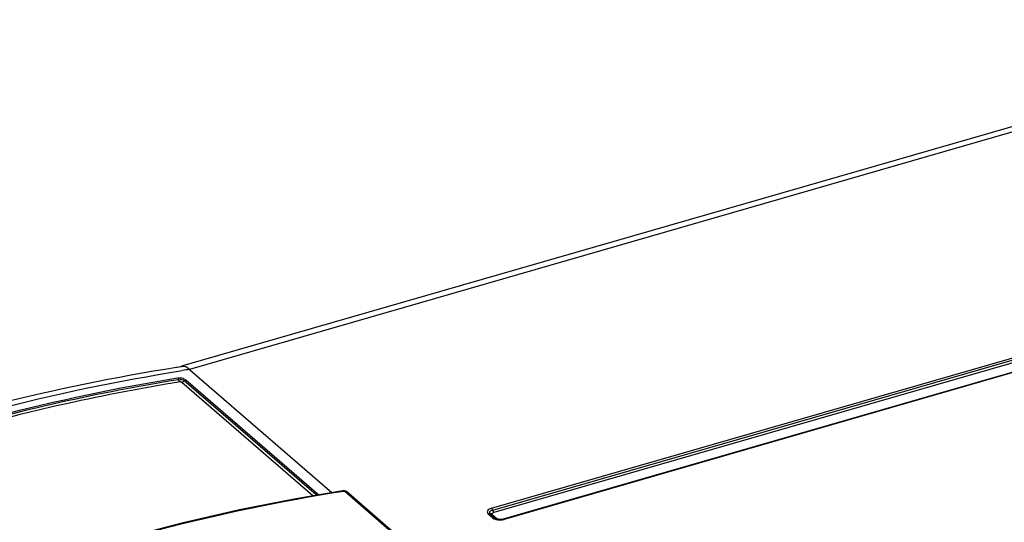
# Model space of a CAD drawing. Header units: inches. Extents: x 0 to 117, y 0 to 83.
# Tile 52 of 60: x 97.85 to 100.34, y 29.18 to 30.45. Entities that reach past the tile are written whole.
import ezdxf

# ---------------------------------------------------------------- set-up
doc = ezdxf.new("R2010")
doc.units = ezdxf.units.IN
doc.header["$LTSCALE"] = 6.431102
doc.header["$MEASUREMENT"] = 0
doc.layers.get('0').update_dxf_attribs({"linetype": 'CONTINUOUS'})

msp = doc.modelspace()

# ---------------------------------------------------------------- linework, layer by layer
at = {"color": 7, "linetype": 'CONTINUOUS'}
for p, q in [((101.2937, 30.4518), (98.2564, 29.5751)), ((101.3155, 30.4444), (98.2771, 29.5673)), ((99.0397, 29.2159), (101.573, 29.9472)), ((101.576, 29.942), (99.0427, 29.2107)), ((101.5791, 29.9367), (99.0458, 29.2054)), ((101.603, 29.92), (99.0697, 29.1887)), ((101.6052, 29.9193), (99.0719, 29.188)), ((98.2436, 29.5729), (98.2455, 29.5732)), ((98.2455, 29.5732), (98.2542, 29.5746)), ((98.2542, 29.5746), (98.2565, 29.5749)), ((98.2771, 29.5673), (98.6368, 29.2557)), ((98.5974, 29.249), (98.2634, 29.5382)), ((98.2678, 29.5411), (98.6039, 29.2501)), ((98.5887, 29.2475), (98.2574, 29.5343)), ((98.6691, 29.2591), (98.7874, 29.1566)), ((98.7917, 29.1556), (98.6733, 29.2581)), ((99.0427, 29.1919), (99.0318, 29.2013)), ((99.0478, 29.191), (99.037, 29.2004)), ((99.0425, 29.1992), (99.0533, 29.1898)), ((99.0485, 29.1906), (99.0478, 29.191)), ((99.0494, 29.19), (99.0485, 29.1906)), ((99.0658, 29.1882), (99.0626, 29.1877)), ((99.0658, 29.1882), (99.0696, 29.1893))]:
    msp.add_line(p, q, dxfattribs=at)
for points in [[(98.2468, 29.5457), (98.2471, 29.5454), (98.2474, 29.545), (98.2477, 29.5446), (98.248, 29.5441), (98.2482, 29.5436), (98.2484, 29.5431), (98.2486, 29.5425), (98.2488, 29.5419)], [(98.2488, 29.5419), (98.2491, 29.5405), (98.2494, 29.5397), (98.2496, 29.5389), (98.2499, 29.5382), (98.2503, 29.5376), (98.2506, 29.5369), (98.251, 29.5364), (98.2514, 29.5359), (98.2518, 29.5355)], [(98.2628, 29.5376), (98.2623, 29.5369), (98.2616, 29.5364), (98.261, 29.5359), (98.2603, 29.5354), (98.2596, 29.535), (98.2589, 29.5347), (98.2582, 29.5345), (98.2574, 29.5343)], [(98.2678, 29.5411), (98.2672, 29.541), (98.2667, 29.5409), (98.2662, 29.5406), (98.2656, 29.5403), (98.2651, 29.54), (98.2646, 29.5396), (98.2642, 29.5392), (98.2637, 29.5387), (98.2628, 29.5376)], [(98.2574, 29.5343), (98.257, 29.5346), (98.2566, 29.5349), (98.256, 29.5351), (98.2554, 29.5353), (98.2547, 29.5354), (98.254, 29.5356), (98.2533, 29.5356), (98.2525, 29.5356), (98.2518, 29.5355)], [(98.6643, 29.2605), (98.5454, 29.24), (98.4034, 29.2117), (98.261, 29.179), (98.1185, 29.1421)], [(98.6733, 29.2581), (98.673, 29.2583), (98.6714, 29.2594), (98.6696, 29.2601), (98.6679, 29.2605), (98.6663, 29.2606), (98.6647, 29.2605), (98.6643, 29.2605)], [(98.6664, 29.2597), (98.6659, 29.2601), (98.6654, 29.2604), (98.6648, 29.2605), (98.6643, 29.2605)], [(98.666, 29.2597), (98.6665, 29.2597), (98.667, 29.2598), (98.6674, 29.2597), (98.6678, 29.2597), (98.6681, 29.2596), (98.6684, 29.2595), (98.6686, 29.2594), (98.6689, 29.2593), (98.6691, 29.2591)], [(99.0397, 29.2159), (99.0401, 29.2155), (99.0404, 29.2151), (99.0408, 29.2146), (99.0412, 29.214), (99.0415, 29.2134), (99.0419, 29.2128), (99.0422, 29.2121), (99.0425, 29.2114)], [(99.037, 29.2004), (99.0367, 29.2006), (99.0362, 29.2009), (99.0357, 29.2012), (99.0351, 29.2014), (99.0345, 29.2015), (99.0338, 29.2015), (99.0332, 29.2015), (99.0325, 29.2014), (99.0318, 29.2013)], [(99.0425, 29.1992), (99.0416, 29.199), (99.0407, 29.1989), (99.04, 29.199), (99.0394, 29.1991), (99.0389, 29.1992), (99.0384, 29.1994), (99.038, 29.1996), (99.0376, 29.1999), (99.0373, 29.2001)], [(99.0425, 29.2114), (99.043, 29.2099), (99.0433, 29.2092), (99.0436, 29.2085), (99.0439, 29.2079), (99.0443, 29.2073), (99.0447, 29.2067), (99.045, 29.2063), (99.0454, 29.2058), (99.0458, 29.2054)], [(99.0427, 29.1919), (99.0433, 29.192), (99.044, 29.1921), (99.0447, 29.1922), (99.0453, 29.1921), (99.0459, 29.192), (99.0465, 29.1918), (99.047, 29.1916), (99.0475, 29.1912), (99.0478, 29.191)], [(99.0497, 29.1898), (99.0501, 29.1897), (99.0507, 29.1896), (99.0513, 29.1896), (99.052, 29.1896), (99.0526, 29.1897), (99.0533, 29.1898)], [(99.0697, 29.1887), (99.07, 29.1888), (99.0704, 29.1888), (99.0707, 29.1887), (99.0711, 29.1885), (99.0715, 29.1883), (99.0719, 29.188)]]:
    msp.add_lwpolyline(points, dxfattribs=at)
for centre, radius, start, end in [((99.0298, 24.7207), 4.9047, 98.828, 99.0493), ((99.0258, 24.7504), 4.8473, 99.1879, 99.5457), ((99.0602, 29.2133), 0.0257, 256.1088, 260.8375), ((99.063, 29.219), 0.0323, 282.6218, 286.0565)]:
    msp.add_arc(centre, radius, start, end, dxfattribs=at)
for points, knots in [([(96.9814, 29.1932), (97.0867, 29.2375), (97.5003, 29.3984), (97.9328, 29.5125), (98.2584, 29.5643)], [0, 0, 0, 0, 0.257219, 1, 1, 1, 1]), ([(97.0338, 29.2314), (97.1336, 29.2719), (97.5264, 29.4193), (97.9356, 29.5243), (98.2436, 29.5729)], [0, 0, 0, 0, 0.256713, 1, 1, 1, 1]), ([(97.0447, 29.1986), (97.1435, 29.2397), (97.5334, 29.3895), (97.9403, 29.4961), (98.2468, 29.5457)], [0, 0, 0, 0, 0.256419, 1, 1, 1, 1]), ([(98.2489, 29.5413), (98.1485, 29.5251), (97.7385, 29.4454), (97.3388, 29.3156), (97.0474, 29.1944)], [0, 0, 0, 0, 0.243845, 1, 1, 1, 1]), ([(98.2219, 29.5306), (98.124, 29.5141), (97.7246, 29.4343), (97.3352, 29.307), (97.051, 29.1889)], [0, 0, 0, 0, 0.244015, 1, 1, 1, 1]), ([(97.4312, 28.9033), (97.5327, 28.9457), (97.933, 29.1), (98.3511, 29.2094), (98.666, 29.2597)], [0, 0, 0, 0, 0.256515, 1, 1, 1, 1]), ([(98.6732, 29.2579), (98.6726, 29.2584), (98.6713, 29.2591), (98.6698, 29.2592), (98.6691, 29.2591)], [0, 0, 0, 0, 0.497916, 1, 1, 1, 1]), ([(99.0397, 29.2159), (99.0359, 29.2148), (99.0275, 29.2119), (99.0297, 29.2031), (99.0318, 29.2013)], [0, 0, 0, 0, 0.586343, 1, 1, 1, 1]), ([(99.0427, 29.2107), (99.04, 29.2099), (99.0357, 29.2093), (99.0341, 29.2033), (99.0375, 29.2029), (99.039, 29.2026)], [0, 0, 0, 0, 0.549079, 0.701274, 1, 1, 1, 1]), ([(99.0425, 29.1992), (99.0416, 29.2), (99.0413, 29.2036), (99.0443, 29.205), (99.0458, 29.2054)], [0, 0, 0, 0, 0.418802, 1, 1, 1, 1]), ([(99.054, 29.1884), (99.0532, 29.1886), (99.0516, 29.1891), (99.0501, 29.1897), (99.0494, 29.19)], [0, 0, 0, 0, 0.547843, 1, 1, 1, 1]), ([(99.0596, 29.1878), (99.0584, 29.188), (99.0562, 29.1884), (99.054, 29.1892), (99.0533, 29.1898)], [0, 0, 0, 0, 0.564726, 1, 1, 1, 1]), ([(99.0612, 29.1865), (99.0627, 29.1865), (99.0657, 29.1867), (99.0686, 29.1872), (99.07, 29.1875)], [0, 0, 0, 0, 0.509119, 1, 1, 1, 1])]:
    msp.add_open_spline(points, degree=3, knots=knots, dxfattribs=at)
for points in [[(98.2771, 29.5673), (98.2715, 29.5721), (98.2637, 29.5761), (98.2565, 29.5749)], [(98.2468, 29.5457), (98.2521, 29.5465), (98.2642, 29.5471), (98.2626, 29.542)], [(98.2633, 29.5382), (98.2605, 29.5407), (98.2548, 29.5431), (98.2523, 29.5404)], [(99.0427, 29.1919), (99.0475, 29.1877), (99.0547, 29.1865), (99.0612, 29.1865)], [(99.0697, 29.1887), (99.0654, 29.1875), (99.0606, 29.1872), (99.0561, 29.188)]]:
    msp.add_open_spline(points, degree=3, dxfattribs=at)

doc.saveas('drawing.dxf')
